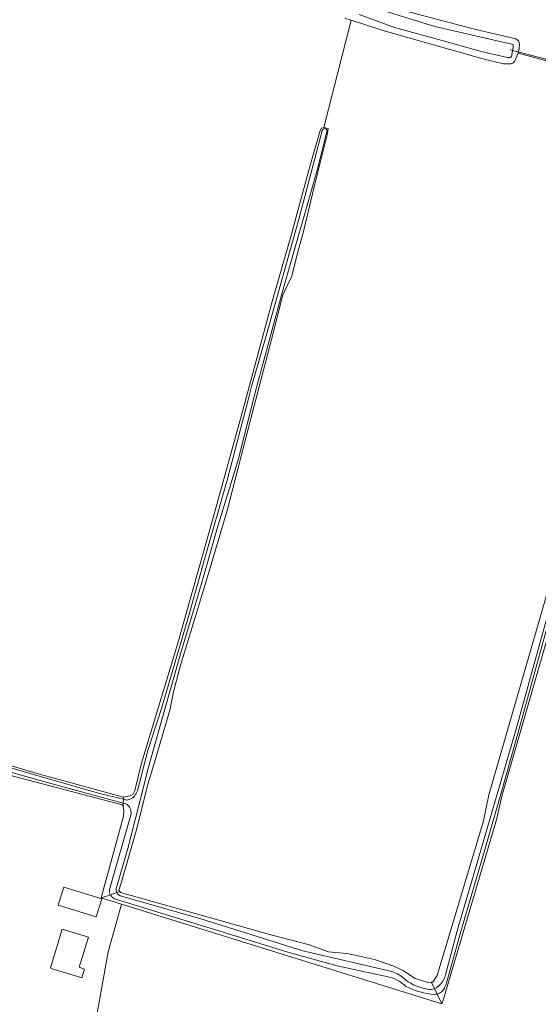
# Model space of a CAD drawing. Header units: metres. Extents: x 151448 to 154749, y 463108 to 465296.
# Tile 93 of 256: x 152010 to 152116, y 464262 to 464462. Entities that reach past the tile are written whole.
import ezdxf

# ---------------------------------------------------------------- set-up
doc = ezdxf.new("R2010")
doc.units = ezdxf.units.M
for name, color, linetype, lineweight in [('B-PV-GR-GRAS-GV', 253, 'Continuous', 9), ('B-PV-KW-KUNSTWERK_DUIKER-G', 253, 'Continuous', 9), ('B-PV-OG-BEBOUWING-GV', 1, 'Continuous', 9), ('B-PV-OG-BEBOUWING_LUIFEL-GV', 1, 'Continuous', 9), ('B-PV-OG-TERREIN_ERF-GV', 253, 'Continuous', 9), ('B-PV-OG-TERREIN_OEVER-GV', 253, 'Continuous', 9), ('B-PV-OG-WATER_SLOOT-GV', 253, 'Continuous', 9)]:
    doc.layers.add(name, color=color, linetype=linetype, lineweight=lineweight)

msp = doc.modelspace()

# ---------------------------------------------------------------- linework, layer by layer
at = {"layer": 'B-PV-GR-GRAS-GV', "flags": 128}
for points in [[(152084.719, 464464.766), (152102.757, 464460.042), (152111.115, 464458.093), (152111.676, 464457.663), (152111.908, 464457.085), (152111.842, 464456.127), (152111.594, 464455.169), (152117.141, 464453.71), (152117.727, 464454.645), (152118.582, 464455.026), (152120.257, 464454.707), (152128.853, 464452.374), (152142.534, 464448.417), (152149.04, 464446.497), (152160.363, 464486.216)], [(151984.023, 464317.721), (152014.931, 464308.657), (152028.005, 464305.095), (152031.497, 464304.16), (152032.828, 464304.41), (152033.387, 464304.669), (152033.759, 464305.51), (152035.118, 464311.021), (152042.524, 464335.396), (152050.092, 464362.361), (152055.438, 464381.688), (152061.68, 464404.781), (152065.45, 464417.932), (152069.478, 464432.638), (152071.416, 464439.462), (152071.681, 464439.918), (152072.182, 464440.092), (152077.683, 464461.874), (152076.426, 464462.289)], [(152117.141, 464453.71), (152111.594, 464455.169), (152110.9, 464453.468), (152110.537, 464453.137), (152110.107, 464453.005), (152108.621, 464453.005), (152104.425, 464454.013), (152083.926, 464459.811), (152077.683, 464461.874), (152072.182, 464440.092), (152072.72, 464439.985), (152073.018, 464439.882), (152072.864, 464438.626), (152070.285, 464428.296), (152067.995, 464418.681), (152066.91, 464414.821), (152065.634, 464409.905), (152063.812, 464406.113), (152061.528, 464397.057), (152057.231, 464380.475), (152052.515, 464362.346), (152048.335, 464348.186), (152043.139, 464331.122), (152041.67, 464325.513), (152040.917, 464321.81), (152037.941, 464311.632), (152036.432, 464306.8), (152034.163, 464297.802), (152030.943, 464286.472), (152030.549, 464285.273), (152030.739, 464285.022), (152030.891, 464284.823), (152061.676, 464276.136), (152068.963, 464274.259), (152073.133, 464272.767), (152076.859, 464272.394), (152079.375, 464271.859), (152082.476, 464271.224), (152086.377, 464269.817), (152088.302, 464268.867), (152090.712, 464267.325), (152093.272, 464266.556), (152093.982, 464266.605), (152094.293, 464266.626), (152095.14, 464267.972), (152104.57, 464299.334), (152105.651, 464304.616), (152143.31, 464434.736)], [(152123.816, 464358.145), (152108.303, 464304.326), (152107.269, 464299.844), (152096.62, 464263.63), (152096.125, 464262.202), (152031.05, 464282.419), (152028.353, 464272.762), (152025.972, 464259.532)]]:
    msp.add_lwpolyline(points, dxfattribs=at)
at = {"layer": 'B-PV-KW-KUNSTWERK_DUIKER-G', "flags": 128}
msp.add_lwpolyline([(152109.994, 464455.879), (152118.011, 464453.771)], dxfattribs=at)
at = {"layer": 'B-PV-OG-BEBOUWING-GV', "flags": 128}
msp.add_lwpolyline([(152023.594, 464269.259), (152022.468, 464269.61), (152024.371, 464275.704), (152019.063, 464277.342), (152016.653, 464269.475), (152016.805, 464269.428), (152016.787, 464269.373), (152021.916, 464267.841), (152023.042, 464267.491)], close=True, dxfattribs=at)
at = {"layer": 'B-PV-OG-BEBOUWING_LUIFEL-GV', "flags": 128}
msp.add_lwpolyline([(152019.358, 464285.857), (152018.238, 464282.225), (152025.939, 464279.848), (152027.059, 464283.48)], close=True, dxfattribs=at)
at = {"layer": 'B-PV-OG-TERREIN_ERF-GV', "flags": 128}
msp.add_lwpolyline([(152008.906, 464203.573), (152012.875, 464220.242), (152018.431, 464239.292), (152022.003, 464247.494), (152025.972, 464259.532), (152028.353, 464272.762), (152031.05, 464282.419), (152026.985, 464283.682), (152031.495, 464300.26), (152031.532, 464301.391), (152031.41, 464302.323), (152031.227, 464302.564), (152001.877, 464310.3)], dxfattribs=at)
msp.add_lwpolyline([(152019.063, 464277.342), (152024.371, 464275.704), (152022.468, 464269.61), (152023.594, 464269.259), (152023.042, 464267.491), (152021.916, 464267.841), (152016.787, 464269.373), (152016.805, 464269.428), (152016.653, 464269.475)], close=True, dxfattribs=at)
at = {"layer": 'B-PV-OG-TERREIN_OEVER-GV', "flags": 128}
for points in [[(152076.426, 464462.289), (152077.683, 464461.874), (152083.926, 464459.811), (152104.425, 464454.013), (152108.621, 464453.005), (152110.107, 464453.005), (152110.537, 464453.137), (152110.9, 464453.468), (152111.594, 464455.169), (152111.842, 464456.127), (152111.908, 464457.085), (152111.676, 464457.663), (152111.115, 464458.093), (152102.757, 464460.042), (152084.719, 464464.766)], [(152079.83, 464465.204), (152094.708, 464460.594), (152103.205, 464458.6), (152110.587, 464456.963), (152110.579, 464456.317), (152110.256, 464454.471), (152110.082, 464454.301), (152109.479, 464454.308), (152104.115, 464455.533), (152096.18, 464457.78), (152086.529, 464460.391), (152079.331, 464463.015)], [(152030.116, 464284.8), (152030.739, 464285.022), (152030.549, 464285.273), (152030.943, 464286.472), (152034.163, 464297.802), (152036.432, 464306.8), (152037.941, 464311.632), (152040.917, 464321.81), (152041.67, 464325.513), (152043.139, 464331.122), (152048.335, 464348.186), (152052.515, 464362.346), (152057.231, 464380.475), (152061.528, 464397.057), (152063.812, 464406.113), (152065.634, 464409.905), (152066.91, 464414.821), (152067.995, 464418.681), (152070.285, 464428.296), (152072.864, 464438.626), (152073.018, 464439.882), (152072.72, 464439.985), (152072.182, 464440.092), (152071.681, 464439.918), (152071.416, 464439.462), (152069.478, 464432.638), (152065.45, 464417.932), (152061.68, 464404.781), (152055.438, 464381.688), (152050.092, 464362.361), (152042.524, 464335.396), (152035.118, 464311.021), (152033.759, 464305.51), (152033.387, 464304.669), (152032.828, 464304.41), (152031.497, 464304.16), (152031.477, 464303.731), (152032.153, 464303.569)], [(152034.321, 464305.466), (152036.45, 464313.637), (152039.193, 464322.169), (152044.743, 464341.02), (152048.001, 464352.647), (152052.511, 464368.495), (152056.695, 464384.553), (152057.483, 464387.539), (152060.332, 464397.289), (152064.74, 464413.043), (152066.983, 464421.188), (152070.271, 464433.513), (152071.822, 464439.485)], [(152072.743, 464439.271), (152070.863, 464431.652), (152063.622, 464406.353), (152058.486, 464387.336), (152054.787, 464372.604), (152050.441, 464358.473), (152048.494, 464351.493), (152046.69, 464345.414), (152043.157, 464333.467), (152039.472, 464320.601), (152036.539, 464310.254), (152034.82, 464303.269), (152032.398, 464293.752), (152029.999, 464285.577)], [(152095.164, 464264.177), (152096.125, 464262.202), (152096.62, 464263.63), (152107.269, 464299.844), (152108.303, 464304.326), (152123.816, 464358.145), (152138.959, 464410.311), (152145.743, 464433.986), (152145.789, 464434.528), (152145.115, 464434.992), (152144.91, 464435.041), (152144.436, 464435.153), (152143.838, 464435.17), (152143.31, 464434.736), (152105.651, 464304.616), (152104.57, 464299.334), (152095.14, 464267.972), (152094.293, 464266.626), (152093.982, 464266.605), (152094.629, 464265.276)], [(152144.607, 464434.127), (152143.042, 464428.068), (152139.845, 464417.218), (152136.88, 464406.777), (152134.231, 464397.094), (152129.279, 464380.131), (152124.23, 464362.849), (152119.992, 464347.807), (152115.504, 464331.529), (152112.227, 464319.475), (152108.517, 464306.2), (152105.183, 464294.687), (152099.958, 464276.896), (152096.967, 464266.174), (152096.642, 464265.367)], [(152096.874, 464268.079), (152099.195, 464277.012), (152104.045, 464293.373), (152111.15, 464317.742), (152118.283, 464343.697), (152123.26, 464361.401), (152126.72, 464373.43), (152132.884, 464394.123), (152133.762, 464397.275)], [(151904.878, 464338.761), (151908.446, 464337.891), (151919.604, 464335.267), (151931.754, 464331.907), (151947.534, 464327.632), (151961.282, 464323.596), (151975.369, 464319.653), (151990.113, 464315.348), (152001.813, 464312.097), (152013.707, 464308.636), (152026.907, 464304.826), (152031.477, 464303.731), (152031.497, 464304.16)], [(152031.497, 464304.16), (152028.005, 464305.095), (152014.931, 464308.657), (151984.023, 464317.721)], [(152001.877, 464310.3), (152031.227, 464302.564), (152031.41, 464302.323), (152031.438, 464302.909), (152015.532, 464307.262), (151996.919, 464312.504)], [(152032.131, 464302.719), (152031.438, 464302.909), (152031.41, 464302.323), (152031.532, 464301.391), (152031.495, 464300.26), (152026.985, 464283.682), (152028.835, 464284.342)], [(152028.631, 464285.426), (152033.025, 464300.747)], [(152028.835, 464284.342), (152026.985, 464283.682), (152031.05, 464282.419), (152096.125, 464262.202), (152095.164, 464264.177)], [(152093.982, 464266.605), (152093.272, 464266.556), (152090.712, 464267.325), (152088.302, 464268.867), (152086.377, 464269.817), (152082.476, 464271.224), (152079.375, 464271.859), (152076.859, 464272.394), (152073.133, 464272.767), (152068.963, 464274.259), (152061.676, 464276.136), (152030.891, 464284.823), (152030.739, 464285.022), (152030.116, 464284.8)], [(152031.112, 464284.022), (152046.992, 464279.486), (152067.871, 464272.949), (152085.987, 464268.754)], [(152085.238, 464267.658), (152074.84, 464269.895), (152064.877, 464272.678), (152052.57, 464276.497), (152029.892, 464283.411)], [(152094.629, 464265.276), (152093.982, 464266.605)]]:
    msp.add_lwpolyline(points, dxfattribs=at)
at = {"layer": 'B-PV-OG-TERREIN_OEVER-GV'}
for points in [[(152071.822, 464439.485, -1.0336105), (152072.743, 464439.271)], [(152032.153, 464303.569, 0.1897419), (152033.686, 464304.324)], [(152033.686, 464304.324, 0.0815432), (152034.321, 464305.466)], [(152033.025, 464300.747, 0.2703149), (152032.131, 464302.719)], [(152029.999, 464285.577, 0.1454282), (152030.116, 464284.8)], [(152028.835, 464284.342, -0.145801), (152028.631, 464285.426)], [(152029.892, 464283.411, -0.1889512), (152028.835, 464284.342)], [(152030.116, 464284.8, 0.2402481), (152031.112, 464284.022)], [(152088.809, 464265.748, 0.1452834), (152085.238, 464267.658)], [(152085.987, 464268.754, -0.1198463), (152088.776, 464267.02)], [(152095.839, 464266.182, 0.1336569), (152096.874, 464268.079)], [(152088.776, 464267.02, 0.116629), (152093.179, 464265.159)], [(152094.628, 464264.106, -0.1021416), (152088.809, 464265.748)], [(152094.629, 464265.276, 0.1444821), (152095.839, 464266.182)], [(152093.179, 464265.159, 0.1397591), (152094.629, 464265.276)], [(152095.164, 464264.177, -0.0582964), (152094.628, 464264.106)], [(152096.642, 464265.367, -0.2176078), (152095.164, 464264.177)]]:
    msp.add_lwpolyline(points, format="xyb", dxfattribs=at)
at = {"layer": 'B-PV-OG-WATER_SLOOT-GV', "flags": 128}
for points in [[(152079.331, 464463.015), (152086.529, 464460.391), (152096.18, 464457.78), (152104.115, 464455.533), (152109.479, 464454.308), (152110.082, 464454.301), (152110.256, 464454.471), (152110.579, 464456.317), (152110.587, 464456.963), (152103.205, 464458.6), (152094.708, 464460.594), (152079.83, 464465.204)], [(152071.822, 464439.485), (152070.271, 464433.513), (152066.983, 464421.188), (152064.74, 464413.043), (152060.332, 464397.289), (152057.483, 464387.539), (152056.695, 464384.553), (152052.511, 464368.495), (152048.001, 464352.647), (152044.743, 464341.02), (152039.193, 464322.169), (152036.45, 464313.637), (152034.321, 464305.466)], [(152029.999, 464285.577), (152032.398, 464293.752), (152034.82, 464303.269), (152036.539, 464310.254), (152039.472, 464320.601), (152043.157, 464333.467), (152046.69, 464345.414), (152048.494, 464351.493), (152050.441, 464358.473), (152054.787, 464372.604), (152058.486, 464387.336), (152063.622, 464406.353), (152070.863, 464431.652), (152072.743, 464439.271)], [(152096.642, 464265.367), (152096.967, 464266.174), (152099.958, 464276.896), (152105.183, 464294.687), (152108.517, 464306.2), (152112.227, 464319.475), (152115.504, 464331.529), (152119.992, 464347.807), (152124.23, 464362.849), (152129.279, 464380.131), (152134.231, 464397.094), (152136.88, 464406.777), (152139.845, 464417.218), (152143.042, 464428.068), (152144.607, 464434.127)], [(152144.142, 464434.323), (152138.902, 464415.654), (152133.762, 464397.275), (152132.884, 464394.123), (152126.72, 464373.43), (152123.26, 464361.401), (152118.283, 464343.697), (152111.15, 464317.742), (152104.045, 464293.373), (152099.195, 464277.012), (152096.874, 464268.079)], [(151904.792, 464338.395), (151918.051, 464335.261), (151919.912, 464334.784), (151925.42, 464333.18), (151940.035, 464328.957), (151963.718, 464321.941), (151983.73, 464316.313), (151996.919, 464312.504), (152015.532, 464307.262), (152031.438, 464302.909)], [(152031.438, 464302.909), (152031.477, 464303.731), (152026.907, 464304.826), (152013.707, 464308.636), (152001.813, 464312.097), (151990.113, 464315.348), (151975.369, 464319.653), (151961.282, 464323.596), (151947.534, 464327.632), (151931.754, 464331.907), (151919.604, 464335.267), (151908.446, 464337.891), (151904.878, 464338.761)], [(152032.153, 464303.569), (152031.477, 464303.731), (152031.438, 464302.909), (152032.131, 464302.719)], [(152033.025, 464300.747), (152028.631, 464285.426)], [(152028.835, 464284.342), (152030.116, 464284.8)], [(152030.116, 464284.8), (152028.835, 464284.342)], [(152085.987, 464268.754), (152067.871, 464272.949), (152046.992, 464279.486), (152031.112, 464284.022)], [(152029.892, 464283.411), (152052.57, 464276.497), (152064.877, 464272.678), (152074.84, 464269.895), (152085.238, 464267.658)], [(152094.629, 464265.276), (152095.164, 464264.177)], [(152095.164, 464264.177), (152094.629, 464265.276)]]:
    msp.add_lwpolyline(points, dxfattribs=at)
at = {"layer": 'B-PV-OG-WATER_SLOOT-GV'}
for points in [[(152072.743, 464439.271, 1.0336105), (152071.822, 464439.485)], [(152033.686, 464304.324, -0.1897419), (152032.153, 464303.569)], [(152034.321, 464305.466, -0.0815432), (152033.686, 464304.324)], [(152032.131, 464302.719, -0.2703149), (152033.025, 464300.747)], [(152030.116, 464284.8, -0.1454282), (152029.999, 464285.577)], [(152028.631, 464285.426, 0.145801), (152028.835, 464284.342)], [(152028.835, 464284.342, 0.1889512), (152029.892, 464283.411)], [(152031.112, 464284.022, -0.2402481), (152030.116, 464284.8)], [(152085.238, 464267.658, -0.1452834), (152088.809, 464265.748)], [(152088.776, 464267.02, 0.1198463), (152085.987, 464268.754)], [(152096.874, 464268.079, -0.1336569), (152095.839, 464266.182)], [(152093.179, 464265.159, -0.116629), (152088.776, 464267.02)], [(152088.809, 464265.748, 0.1021416), (152094.628, 464264.106)], [(152095.839, 464266.182, -0.1444821), (152094.629, 464265.276)], [(152094.629, 464265.276, -0.1397591), (152093.179, 464265.159)], [(152094.628, 464264.106, 0.0582964), (152095.164, 464264.177)], [(152095.164, 464264.177, 0.2176078), (152096.642, 464265.367)]]:
    msp.add_lwpolyline(points, format="xyb", dxfattribs=at)

doc.saveas('drawing.dxf')
